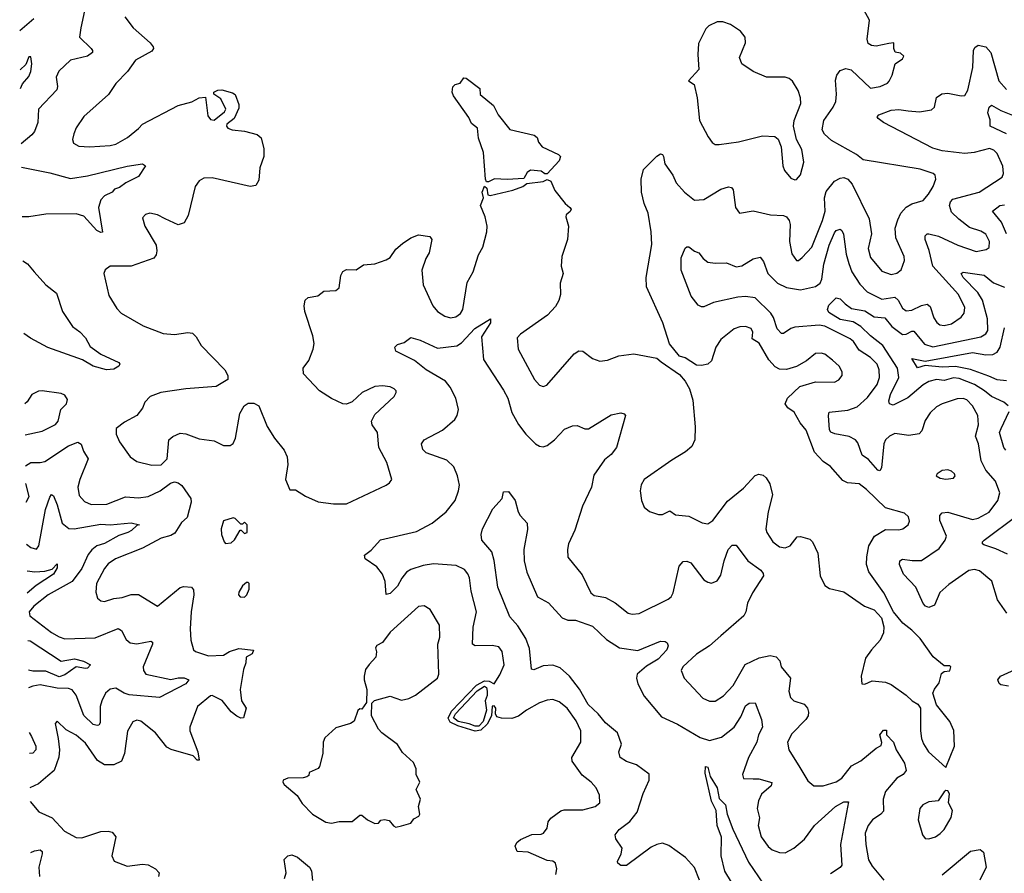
# Model space of a CAD drawing. Extents: x 2143765 to 2212931, y 878955 to 1017455.
# Tile 44 of 256: x 2144716 to 2149923, y 909992 to 914508. Entities that reach past the tile are written whole.
import ezdxf

# ---------------------------------------------------------------- set-up
doc = ezdxf.new("R2010")
doc.units = 0

msp = doc.modelspace()

# ---------------------------------------------------------------- linework, layer by layer
at = {"layer": '0CON20XD'}
for points in [[(2145058.2, 914555), (2145040.5, 914465), (2145033.1, 914415), (2145094.2, 914355), (2145102, 914345), (2145100.8, 914335), (2145075, 914315.6), (2144985.8, 914295), (2144923.8, 914236.2), (2144909.5, 914205), (2144915.5, 914155), (2144912.1, 914137.9), (2144815.7, 914035), (2144812.3, 913965), (2144795, 913916.9), (2144781.1, 913898.9), (2144724.4, 913851.7)], [(2148058.8, 913318.8), (2148055.3, 913385.3), (2148039.3, 913485), (2148018.5, 913535), (2148004.5, 913595), (2148002.1, 913665), (2148015, 913715.8), (2148085, 913785.6), (2148105, 913798.5), (2148115, 913795.6), (2148121.1, 913785), (2148128.1, 913745), (2148170.5, 913685), (2148187.8, 913645), (2148231.9, 913595), (2148285, 913554.3), (2148335, 913556.9), (2148425, 913612.2), (2148465, 913624.2), (2148480, 913620), (2148488.8, 913608.8), (2148502.5, 913515), (2148522.5, 913485), (2148595, 913496.9), (2148686.6, 913476.6), (2148755, 913473.1), (2148771.9, 913465), (2148785.7, 913445.7), (2148791.1, 913425), (2148787.9, 913335), (2148798.9, 913268.9), (2148825, 913234), (2148835, 913233.8), (2148855, 913250), (2148905.3, 913304.7), (2148961.2, 913445), (2148975.3, 913495), (2148973, 913565), (2148980.6, 913599.4), (2149026.2, 913653.8), (2149055, 913670.4), (2149075, 913672.7), (2149095.3, 913665.3), (2149118.5, 913638.5), (2149208.6, 913455), (2149220.8, 913375), (2149202.6, 913297.4), (2149215, 913249.2), (2149275, 913177.5), (2149325, 913160.5), (2149355, 913167.5), (2149378, 913185), (2149395.6, 913235), (2149393.1, 913255), (2149348.9, 913355), (2149346.7, 913405), (2149359.8, 913450.2), (2149376.7, 913485), (2149404.1, 913515.9), (2149435, 913533.8), (2149495, 913551.9), (2149523.1, 913585), (2149546.5, 913625), (2149560.6, 913665), (2149558, 913685), (2149546.7, 913695), (2149477.6, 913717.6), (2149177.2, 913767.2), (2149141.2, 913795), (2149009, 913869), (2148972.3, 913902.3), (2148960.4, 913925), (2148969.3, 913975), (2149018, 914045), (2149031.9, 914075), (2149036.2, 914115), (2149031.2, 914188.8), (2149038.5, 914215), (2149055, 914238.6), (2149085, 914250.6), (2149112.8, 914242.8), (2149215, 914145.6), (2149266.2, 914155), (2149305, 914172.2), (2149315, 914182.9), (2149330.5, 914215), (2149345.6, 914274.4), (2149385, 914301.2), (2149391.2, 914315), (2149375, 914331.2), (2149347, 914337), (2149340, 914355), (2149340, 914385), (2149312.5, 914382.5), (2149245, 914368.2), (2149221.1, 914371.1), (2149202.9, 914382.9), (2149198.1, 914405), (2149210, 914505), (2149180.5, 914560.5)], [(2144716.3, 914451.6), (2144791.8, 914515)], [(2145272.8, 914522.8), (2145317.1, 914465), (2145406.7, 914385), (2145422.2, 914365), (2145423.1, 914355), (2145415, 914341.9), (2145328.9, 914295), (2145286.9, 914235), (2145225, 914170), (2145186.7, 914113.3), (2145055, 913995.8), (2145015, 913936.2), (2145002, 913905), (2144996.2, 913875), (2145001.2, 913855), (2145029.7, 913839.7), (2145085, 913835.6), (2145195, 913841.8), (2145225, 913849.5), (2145286.9, 913885), (2145345, 913932.5), (2145365, 913956.2), (2145555, 914054.6), (2145626.8, 914073.2), (2145665, 914094.2), (2145699.2, 914099.2), (2145710.5, 914000.5), (2145725, 913980), (2145745, 913977.5), (2145799.3, 914020.7), (2145806.7, 914035), (2145779.5, 914089.5), (2145742.5, 914115), (2145743.3, 914125), (2145765, 914136.2), (2145785, 914136.7), (2145841.7, 914121.7), (2145855, 914112.5), (2145875, 914060), (2145875, 914040), (2145850, 913985), (2145812.5, 913955), (2145810, 913945), (2145817.5, 913935), (2145840, 913925), (2145905, 913918.8), (2145971.7, 913901.7), (2145994.1, 913884.1), (2146007.1, 913825), (2146006.9, 913785), (2145986, 913725), (2145980.3, 913659.7), (2145965, 913631.2), (2145935, 913626), (2145735, 913671.4), (2145690.3, 913669.7), (2145666, 913655), (2145644.3, 913625), (2145607.2, 913472.8), (2145586.6, 913433.4), (2145555, 913422.5), (2145485.5, 913455.5), (2145445, 913475.6), (2145405, 913484.2), (2145381.7, 913478.3), (2145365, 913460), (2145378, 913415), (2145437.5, 913315), (2145442, 913285), (2145438, 913265), (2145425, 913246.2), (2145306.3, 913203.7), (2145195.6, 913204.4), (2145168.8, 913185), (2145161.4, 913165), (2145188.3, 913048.3), (2145230.3, 912980.3), (2145253.8, 912955), (2145369.3, 912889.3), (2145475, 912847.1), (2145535, 912843.1), (2145605, 912852.5), (2145629.7, 912849.7), (2145650.3, 912830.3), (2145676.2, 912785), (2145801.2, 912655), (2145816.2, 912625), (2145816.7, 912605), (2145755, 912567.5), (2145594.5, 912555.5), (2145462.5, 912535), (2145406.7, 912515), (2145378.8, 912485), (2145365, 912452.5), (2145336.2, 912415), (2145271.2, 912378.8), (2145226.7, 912345), (2145226, 912315), (2145244.3, 912275), (2145301.4, 912195), (2145335, 912170.6), (2145415, 912151.9), (2145465, 912153.3), (2145497.1, 912185), (2145505.3, 912284.7), (2145526.4, 912303.6), (2145565, 912320), (2145595, 912316.4), (2145665, 912290), (2145745, 912279.4), (2145795, 912255.8), (2145830, 912255), (2145845, 912266.2), (2145857.8, 912295), (2145881.4, 912425), (2145904.3, 912465), (2145925, 912478.9), (2145955, 912478.9), (2145980.8, 912465), (2146025, 912356), (2146063.1, 912295), (2146115, 912230), (2146130.8, 912195), (2146134.2, 912155), (2146122, 912075), (2146145, 912020), (2146175, 912020), (2146227.3, 911987.3), (2146295, 911956.7), (2146375, 911946), (2146445, 911946), (2146655, 912045.8), (2146672.7, 912057.3), (2146683.8, 912075), (2146658.6, 912165), (2146616, 912245), (2146608, 912325), (2146580, 912365), (2146577.5, 912385), (2146595, 912420), (2146696.7, 912515), (2146707.5, 912535), (2146706.7, 912545), (2146696.7, 912555), (2146675, 912565.7), (2146635, 912571.4), (2146595, 912567.5), (2146527.5, 912535), (2146474.1, 912485.9), (2146445, 912473.3), (2146425, 912476.2), (2146365, 912504), (2146301.2, 912545), (2146217.1, 912635), (2146216, 912665), (2146245.8, 912705), (2146269.2, 912765), (2146274.3, 912795), (2146266.9, 912835), (2146224.4, 912965), (2146220.6, 912995), (2146225.8, 913024.2), (2146241.9, 913038.1), (2146292.4, 913047.6), (2146325, 913072), (2146387.5, 913075), (2146405, 913090), (2146413.8, 913155), (2146425, 913176.7), (2146445, 913186.2), (2146495, 913184.3), (2146535, 913210.6), (2146595, 913216.7), (2146655, 913238.1), (2146675, 913250.8), (2146705, 913294.3), (2146741.4, 913325), (2146785, 913354.4), (2146825, 913370.8), (2146885, 913361.2), (2146896.7, 913345), (2146882.5, 913275), (2146863.8, 913245), (2146843.1, 913183.1), (2146850, 913105), (2146901.2, 912995), (2146926.7, 912965), (2146965, 912940), (2146995, 912931.3), (2147023.3, 912936.7), (2147047, 912953), (2147059.5, 912975), (2147082, 913118), (2147114.3, 913175), (2147142.9, 913265), (2147165.8, 913305), (2147187.3, 913385), (2147188.2, 913415), (2147178.5, 913465), (2147153.8, 913525), (2147170, 913565), (2147161.4, 913595), (2147175, 913627.5), (2147186.4, 913616.4), (2147191.7, 913581.7), (2147205, 913578), (2147325, 913605.6), (2147376.7, 913625), (2147399.2, 913640.8), (2147485, 913652), (2147505, 913663.3), (2147525, 913653.3), (2147546.7, 913605), (2147601.2, 913535), (2147626.2, 913515), (2147633.3, 913505), (2147627.1, 913492.9), (2147606.2, 913475), (2147604, 913465), (2147618, 913415), (2147614, 913345), (2147583.3, 913255), (2147580.5, 913205), (2147589.6, 913165), (2147574.5, 913115), (2147575.5, 913055), (2147567, 913023), (2147549.8, 912990.2), (2147508, 912945), (2147364, 912845), (2147347.5, 912825), (2147352.9, 912765), (2147438, 912605), (2147465, 912574.2), (2147485, 912568), (2147503.3, 912575), (2147648.8, 912741.2), (2147674.1, 912755.9), (2147695, 912753.8), (2147745, 912716.2), (2147785, 912701.2), (2147825, 912706.2), (2147885, 912730), (2147965, 912740), (2148085, 912716.7), (2148108.3, 912698.3), (2148205, 912631.2), (2148235.6, 912595.6), (2148259.2, 912555), (2148276.7, 912495), (2148289.2, 912355), (2148286, 912285), (2148270.3, 912249.7), (2148237.9, 912222.1), (2148165, 912178), (2148018.8, 912075), (2148003, 912047), (2147998, 912015), (2148004.2, 911965), (2148018.3, 911928.3), (2148046.4, 911906.4), (2148095, 911890), (2148115, 911890), (2148155, 911910), (2148185, 911889.2), (2148255, 911881.1), (2148325, 911847.1), (2148355, 911841.4), (2148381.1, 911858.9), (2148459.7, 911960.3), (2148545, 912029.6), (2148605, 912097.5), (2148625, 912104.4), (2148648.7, 912098.7), (2148664.3, 912085), (2148683.1, 912053.1), (2148696.9, 911995), (2148674.7, 911905), (2148662.7, 911815), (2148667.1, 911795), (2148700, 911745), (2148735, 911719.5), (2148765, 911713.6), (2148790.8, 911725), (2148827.7, 911772.3), (2148845, 911774), (2148895, 911759.2), (2148908.6, 911745), (2148937.5, 911685), (2148948.8, 911565), (2148974, 911514), (2148998.3, 911498.3), (2149075, 911481.2), (2149183.3, 911405), (2149235.6, 911385.6), (2149274.2, 911344.2), (2149285.8, 911295.8), (2149284.2, 911265), (2149267.5, 911225), (2149220.8, 911175), (2149189.7, 911130.3), (2149166.7, 911035), (2149170, 910995), (2149185, 910992.5), (2149225, 911010), (2149295, 911003.3), (2149325, 910990.6), (2149404.7, 910934.7), (2149436.2, 910905), (2149466.9, 910886.9), (2149480, 910865), (2149480.6, 910745), (2149485.6, 910705), (2149496.8, 910676.8), (2149522, 910635), (2149615, 910552.5), (2149659.2, 910665), (2149657.1, 910747.1), (2149635.6, 910795.6), (2149565, 910883.3), (2149545.8, 910945), (2149553.4, 910966.6), (2149579.5, 911000.5), (2149591.7, 911048.3), (2149605, 911060), (2149635, 911062.5), (2149640, 911085), (2149635, 911090), (2149605, 911090), (2149547.9, 911137.9), (2149478.9, 911235), (2149435, 911278.9), (2149386, 911316), (2149336.7, 911375), (2149285.8, 911475), (2149206.2, 911586.2), (2149195.4, 911625), (2149197.2, 911667.2), (2149206.4, 911725), (2149237.1, 911775), (2149295, 911811.1), (2149365, 911810), (2149386.7, 911815), (2149414.2, 911835.8), (2149422, 911855), (2149417.4, 911877.4), (2149395, 911897.5), (2149295, 911925.6), (2149195, 912023.3), (2149155, 912053.3), (2149095, 912057.9), (2149069.9, 912069.9), (2149004, 912145), (2148965, 912171.4), (2148919.4, 912219.4), (2148875.8, 912335.8), (2148844.4, 912375), (2148811.3, 912431.3), (2148778, 912455), (2148764.3, 912475), (2148777.1, 912505), (2148842.6, 912567.4), (2148925, 912591.8), (2149025, 912590), (2149047.6, 912602.4), (2149066.2, 912625), (2149065.8, 912645), (2149050, 912675), (2149015, 912707.5), (2148975, 912738.1), (2148955, 912744.2), (2148925, 912742.5), (2148877.2, 912702.8), (2148825, 912672.9), (2148772, 912658), (2148735, 912660), (2148712.2, 912672.2), (2148678.9, 912708.9), (2148627.6, 912797.6), (2148590, 912820), (2148594.3, 912855), (2148585, 912874), (2148554.5, 912885.5), (2148525, 912883.1), (2148495, 912872.2), (2148425, 912816.7), (2148397.1, 912775), (2148375, 912702.5), (2148355, 912686), (2148321.7, 912678.3), (2148295, 912681.2), (2148235, 912720), (2148205, 912727.5), (2148152.9, 912792.9), (2148118.1, 912905), (2148030.6, 913095), (2148030, 913145), (2148058.8, 913318.8)], [(2148815, 913660.8), (2148825, 913662.5), (2148845, 913686.7), (2148862.9, 913755), (2148852.2, 913822.2), (2148824.3, 913875), (2148808.5, 913945), (2148811.5, 913975), (2148846.5, 914065), (2148845.5, 914095.5), (2148833.6, 914133.6), (2148803, 914183), (2148785, 914198), (2148765, 914204), (2148665, 914204.3), (2148594.5, 914234.5), (2148534.5, 914274.5), (2148522.3, 914307.7), (2148554, 914385), (2148552.5, 914415), (2148528.3, 914448.3), (2148475, 914482), (2148435, 914496.2), (2148405, 914496.7), (2148360, 914475), (2148345, 914460), (2148307, 914383), (2148303.3, 914325), (2148308.8, 914245), (2148252.5, 914185), (2148283.3, 914165), (2148298.8, 914095), (2148311.2, 913975), (2148358.1, 913888.1), (2148377.7, 913857.7), (2148395, 913848.8), (2148415, 913848.8), (2148517.6, 913862.4), (2148645, 913894.5), (2148710.6, 913890.6), (2148726.7, 913876.7), (2148744, 913835), (2148751.9, 913735), (2148760.7, 913710.7), (2148795, 913670), (2148815, 913660.8)], [(2149937.6, 911367.6), (2149888, 911438), (2149857.6, 911537.6), (2149792.2, 911592.2), (2149765, 911599.6), (2149735, 911594.5), (2149629.4, 911520.6), (2149582.6, 911477.4), (2149555, 911410.8), (2149525, 911397.5), (2149506.2, 911405), (2149495, 911420), (2149455.4, 911505), (2149390.4, 911575), (2149369.1, 911625), (2149370.6, 911645), (2149385, 911654.4), (2149436.4, 911646.4), (2149485, 911647.5), (2149578.9, 911711.1), (2149610.5, 911755), (2149617.1, 911775), (2149581.7, 911858.3), (2149582.9, 911885), (2149595, 911899.2), (2149625, 911902.7), (2149755, 911864.7), (2149785, 911871.3), (2149842.5, 911902.5), (2149890, 911965), (2149900.6, 912005), (2149876.1, 912066.1), (2149826.6, 912125), (2149801.6, 912175), (2149787.2, 912265), (2149770.7, 912305), (2149786.7, 912365), (2149782.7, 912415), (2149754.8, 912464.8), (2149725, 912497.5), (2149705, 912503.9), (2149675, 912502.5), (2149595, 912476.5), (2149565, 912460.6), (2149532.1, 912427.9), (2149505, 912387.5), (2149487.8, 912332.2), (2149473.7, 912316.3), (2149418.8, 912308.8), (2149345, 912319.6), (2149315.7, 912305), (2149295.6, 912285), (2149286.9, 912265), (2149273.6, 912136.4), (2149265, 912121.9), (2149255, 912125.6), (2149205, 912181.3), (2149172.2, 912205), (2149148.7, 912268.7), (2149135.7, 912285.7), (2149102.2, 912302.2), (2149026.6, 912316.6), (2149005.3, 912325.3), (2148998.7, 912338.7), (2148992.9, 912415), (2148998, 912432), (2149096.8, 912443.2), (2149145, 912459.7), (2149200.6, 912509.4), (2149251.4, 912578.6), (2149263.6, 912615), (2149262.4, 912655), (2149250.7, 912685), (2149215, 912721.5), (2149155, 912760), (2149125.4, 912805), (2149109, 912819), (2148975, 912887), (2148945, 912891.3), (2148815, 912881.1), (2148795, 912874.7), (2148755, 912847.8), (2148745, 912848.5), (2148722.3, 912872.3), (2148702.8, 912932.8), (2148688.2, 912955), (2148605, 913036.2), (2148555, 913044.1), (2148515, 913040.9), (2148385, 913012.5), (2148335, 912989.4), (2148321.2, 912988.8), (2148305, 912997.5), (2148267.1, 913045), (2148215, 913182.5), (2148215, 913247.5), (2148235, 913300), (2148245, 913306.7), (2148255, 913306.7), (2148285, 913283.3), (2148307.5, 913275), (2148330, 913245), (2148355, 913225.6), (2148395, 913219.5), (2148455, 913222.7), (2148505, 913201.2), (2148535, 913205.5), (2148595, 913243.2), (2148631.7, 913251.7), (2148649.5, 913229.5), (2148672.7, 913165), (2148723.1, 913115), (2148771.8, 913091.8), (2148845, 913079.5), (2148925, 913097.5), (2148949.1, 913115), (2148958.8, 913135), (2148968.7, 913215), (2148997, 913315), (2149025, 913381.1), (2149035, 913393.5), (2149055, 913399.2), (2149065, 913393.8), (2149073.8, 913373.8), (2149087.2, 913267.2), (2149101.5, 913218.5), (2149117.5, 913175), (2149158.7, 913108.7), (2149198.9, 913068.9), (2149275, 913030), (2149345, 913039.7), (2149362.8, 913025), (2149385, 912981.9), (2149405, 912968.2), (2149435, 912970.7), (2149485, 912996.7), (2149515, 913002.7), (2149530.8, 912990.8), (2149550.8, 912930.8), (2149566.3, 912906.3), (2149583.1, 912893.1), (2149605, 912890.4), (2149645, 912899.6), (2149694.5, 912935), (2149711.2, 912955), (2149714.5, 912985), (2149680.4, 913055), (2149545.3, 913205), (2149526.3, 913286.3), (2149505.4, 913345), (2149505.6, 913365), (2149514.6, 913375.4), (2149524.5, 913375.5), (2149575, 913363.3), (2149678, 913315), (2149775, 913282.5), (2149827.9, 913292.1), (2149842.5, 913302.5), (2149844.4, 913335), (2149825, 913372.9), (2149799.2, 913389.2), (2149739.6, 913409.6), (2149682.2, 913452.2), (2149645, 913490.5), (2149634, 913525), (2149639.1, 913545), (2149651.9, 913558.1), (2149790, 913595), (2149912, 913675), (2149920, 913695), (2149915, 913732.5), (2149885, 913800.8), (2149868.1, 913818.1), (2149845, 913826.2), (2149764.2, 913805.8), (2149715, 913800.5), (2149595, 913814.4), (2149545, 913829), (2149284.6, 913964.6), (2149256.2, 913985), (2149251.2, 913995), (2149260, 914005), (2149325, 914029.4), (2149365, 914032.9), (2149415, 914026.5), (2149475, 914020.6), (2149538.1, 914031.9), (2149553.7, 914046.3), (2149565, 914096.2), (2149593.3, 914116.7), (2149625, 914119.3), (2149695, 914105.7), (2149715, 914108), (2149730.6, 914135), (2149757.1, 914255), (2149760.9, 914345), (2149768, 914362), (2149785, 914372.9), (2149825, 914364), (2149852.7, 914335), (2149894.9, 914184.9), (2149935, 914138.8)], [(2144720.5, 914145), (2144731.1, 914168.9), (2144765, 914207.5), (2144775, 914233.8), (2144780, 914275), (2144775, 914312), (2144765, 914311.2), (2144748.8, 914271.2), (2144719.1, 914242.6)], [(2147195, 913650), (2147185, 913650), (2147180, 913665), (2147169.2, 913805), (2147142.1, 913882.1), (2147137.5, 913935), (2147105, 913958.8), (2147091.2, 913991.2), (2147010, 914105), (2147003.3, 914125), (2147007, 914153), (2147020, 914165), (2147045, 914173.3), (2147065, 914200), (2147078.3, 914198.3), (2147150, 914145), (2147151.7, 914111.7), (2147221.2, 914055), (2147246.7, 914005), (2147307.7, 913927.7), (2147437.7, 913897.7), (2147453.3, 913885), (2147460.5, 913860.5), (2147478.8, 913835), (2147565.5, 913795.5), (2147575.8, 913785), (2147569.3, 913760.7), (2147505, 913692.5), (2147493.3, 913693.3), (2147475, 913707.5), (2147418.3, 913711.7), (2147400.7, 913699.3), (2147381.7, 913668.3), (2147295, 913662.5), (2147227, 913667), (2147195, 913650)], [(2149934.6, 913904.6), (2149848.1, 913945), (2149848.1, 913978.1), (2149835.5, 914015), (2149843.6, 914045), (2149855, 914056.9), (2149905, 914027.2), (2149975, 913999.5)], [(2144726.1, 913728.9), (2144875, 913698.3), (2144985, 913668), (2145075, 913682), (2145285, 913733.8), (2145365, 913745.6), (2145381.2, 913735), (2145345, 913678.6), (2145277.1, 913645), (2145245, 913620), (2145218.3, 913611.7), (2145205.8, 913595), (2145165, 913576.1), (2145146.1, 913555), (2145133.4, 913515), (2145155, 913384.2), (2145145, 913381.8), (2145125, 913392.5), (2145055, 913468.5), (2145015, 913480.6), (2144855, 913479.1), (2144764.4, 913464.4), (2144729.7, 913465.6)], [(2149935.1, 913375.1), (2149907.8, 913437.8), (2149860.8, 913495), (2149900, 913525), (2149925, 913528.9)], [(2144732.8, 913232.1), (2144756.8, 913216.8), (2144792.9, 913175), (2144855, 913105.6), (2144911.4, 913061.4), (2144942.2, 912965), (2144995, 912884.5), (2145035, 912856.9), (2145064.2, 912825), (2145089.7, 912779.7), (2145145, 912739.4), (2145240, 912695), (2145246.7, 912685), (2145240, 912675), (2145215, 912660), (2145175, 912655.6), (2145105, 912675.6), (2145047.8, 912707.8), (2144865, 912774.6), (2144773.3, 912823.3), (2144738, 912848.4)], [(2149944.5, 912465), (2149921.4, 912485), (2149855.2, 912515.2), (2149819.1, 912545), (2149765, 912577.5), (2149685, 912610), (2149655, 912612.8), (2149605, 912599.2), (2149565, 912604.2), (2149525, 912594.7), (2149495, 912576.9), (2149412.9, 912507.1), (2149335, 912468.9), (2149315.8, 912475), (2149312.5, 912492.5), (2149321.4, 912525), (2149364.8, 912615), (2149358.6, 912665), (2149280.3, 912785), (2149215, 912835.8), (2149165, 912885.7), (2149125, 912909.2), (2149055, 912922.2), (2148995, 912959.2), (2148988.6, 912975), (2148995, 912998.1), (2149035, 913036.9), (2149055, 913032.2), (2149081.8, 913005), (2149115, 912979.4), (2149185, 912967.4), (2149235, 912936.2), (2149290.9, 912930.9), (2149328.2, 912885), (2149385, 912842.1), (2149405, 912843.8), (2149435, 912860.9), (2149445, 912860.7), (2149502, 912792), (2149545, 912777.1), (2149799.8, 912830.2), (2149825, 912845.4), (2149836.6, 912863.4), (2149834, 912925), (2149807.3, 913025), (2149782.6, 913065), (2149706.5, 913145), (2149696, 913165), (2149705, 913172.5), (2149816.3, 913156.3), (2149866.6, 913116.6), (2149925, 913092.8)], [(2147551.1, 909985), (2147557.8, 910015), (2147550, 910045), (2147536.2, 910056.2), (2147505, 910059.5), (2147405, 910104.4), (2147347.3, 910107.3), (2147337.1, 910135), (2147345.8, 910155), (2147365, 910170), (2147425, 910196.9), (2147475, 910199.4), (2147486.2, 910205), (2147505, 910230), (2147512, 910265), (2147525, 910283.3), (2147577.3, 910322.7), (2147595, 910327.5), (2147695, 910327.8), (2147760, 910345), (2147784, 910365), (2147782.9, 910405), (2147764.2, 910445), (2147739.2, 910475), (2147691.7, 910511.7), (2147637.5, 910585), (2147635.8, 910605), (2147683.3, 910685), (2147683.1, 910745), (2147658.5, 910798.5), (2147612.2, 910865), (2147569.3, 910899.3), (2147535, 910910.9), (2147505, 910908.2), (2147465.3, 910894.7), (2147395.7, 910855), (2147355, 910822.7), (2147318.5, 910811.5), (2147265, 910813.2), (2147240, 910820), (2147232.1, 910835), (2147234.7, 910865), (2147225, 910878.8), (2147215, 910875.4), (2147212.1, 910825), (2147188.6, 910781.4), (2147155, 910749.1), (2147125, 910744.1), (2147032.9, 910772.9), (2146992.1, 910792.1), (2146982.3, 910812.3), (2147000.6, 910849.4), (2147132.6, 910987.4), (2147175, 911009.8), (2147198.3, 911008.3), (2147225, 910994.3), (2147255, 911041.4), (2147279.2, 911095), (2147268.5, 911165), (2147250.4, 911190.4), (2147215, 911197.7), (2147125, 911194.6), (2147111.1, 911205), (2147114.1, 911295), (2147132.1, 911375), (2147103.1, 911485), (2147094.6, 911555), (2147086.5, 911576.5), (2147068.8, 911598.8), (2147025, 911621.1), (2146905, 911628.8), (2146849.5, 911620.5), (2146785, 911599.3), (2146762.5, 911585), (2146737.4, 911552.6), (2146715, 911511.1), (2146675, 911472.9), (2146655, 911466.7), (2146648.5, 911535), (2146634.5, 911575), (2146605, 911613.3), (2146543.8, 911655), (2146540, 911675), (2146575, 911702), (2146625, 911755.6), (2146815, 911800.4), (2146897.1, 911845), (2146971.9, 911905), (2147018.9, 911965), (2147037.5, 912015), (2147041.5, 912045), (2147032.2, 912095), (2147011.7, 912141.7), (2146975, 912177.5), (2146866.2, 912216.2), (2146848.6, 912235), (2146842, 912265), (2146854.5, 912285.5), (2146953.1, 912336.9), (2147017.6, 912392.4), (2147030.5, 912415), (2147036.4, 912445), (2147022.5, 912505), (2146993.7, 912563.7), (2146968.6, 912595), (2146865.7, 912655), (2146805, 912704.3), (2146706.2, 912755), (2146700, 912775), (2146715, 912790), (2146749.1, 912800.9), (2146785, 912826), (2146835, 912812), (2146925, 912770), (2147027.5, 912782.5), (2147052.2, 912797.8), (2147122.9, 912875), (2147206.4, 912926.4), (2147206.2, 912905), (2147159.2, 912830.8), (2147169.9, 912709.9), (2147275, 912548.1), (2147297.4, 912505), (2147319.2, 912429.2), (2147355, 912365.7), (2147392.2, 912315), (2147443.4, 912263.4), (2147465, 912251.1), (2147485, 912248.1), (2147505, 912255.7), (2147544.6, 912285.4), (2147598.3, 912341.7), (2147640, 912360), (2147665, 912360.6), (2147705, 912344.2), (2147725, 912344.4), (2147845, 912417.5), (2147895, 912428.8), (2147913.8, 912423.8), (2147920, 912415), (2147872.2, 912245), (2147845, 912207.8), (2147809.7, 912180.3), (2147752, 912098), (2147740, 912035), (2147693.5, 911935), (2147652.8, 911807.2), (2147618.6, 911735), (2147612.9, 911705), (2147615.8, 911665), (2147690.7, 911570.7), (2147736.7, 911475), (2147755, 911462.1), (2147786.9, 911456.9), (2147815, 911450.9), (2147865, 911423.3), (2147935, 911367.5), (2147955, 911362.2), (2147993.2, 911366.8), (2148145, 911441.5), (2148161.1, 911455), (2148171.8, 911475), (2148203.3, 911616.7), (2148225, 911642), (2148245, 911643.1), (2148265, 911634.3), (2148334.4, 911545), (2148355, 911531.9), (2148375, 911527.8), (2148405, 911539.4), (2148425, 911568.8), (2148441.1, 911645), (2148463.3, 911705), (2148485, 911727.5), (2148505, 911728.8), (2148566.5, 911645), (2148635.6, 911595), (2148648, 911578), (2148649.4, 911565), (2148591.8, 911475), (2148565, 911420.8), (2148556.7, 911375), (2148545.7, 911355), (2148425, 911248.5), (2148364.2, 911195.8), (2148295, 911151.5), (2148223.1, 911085), (2148214.2, 911065), (2148230.8, 911025), (2148328.3, 910918.3), (2148365, 910902.9), (2148395, 910903.1), (2148438.8, 910931.2), (2148489.5, 910985), (2148553.3, 911096.7), (2148627.2, 911132.8), (2148685, 911144.5), (2148717, 911137), (2148735.5, 911115.5), (2148743.7, 911085), (2148793.1, 911025), (2148783.1, 910955), (2148792.4, 910922.4), (2148810, 910905), (2148865, 910887.5), (2148881.9, 910865), (2148887.8, 910845), (2148885.6, 910825), (2148874.5, 910805), (2148800.1, 910729.9), (2148777.5, 910685), (2148783.1, 910645), (2148842.4, 910552.4), (2148885, 910482), (2148915.4, 910455.4), (2148965, 910454.6), (2149035, 910475.3), (2149065, 910495.4), (2149115, 910560.4), (2149165, 910586.2), (2149245, 910654.3), (2149271.7, 910668.3), (2149276.4, 910683.6), (2149266, 910725), (2149285, 910748.8), (2149300, 910750), (2149301.2, 910725), (2149337.5, 910685), (2149351.9, 910645), (2149395.4, 910575), (2149403.6, 910535), (2149388.1, 910515), (2149354.8, 910495.2), (2149295.4, 910425), (2149283.3, 910385), (2149285, 910321.2), (2149271.1, 910305), (2149225.6, 910275), (2149202.7, 910245), (2149187.9, 910205), (2149190.4, 910145), (2149205, 910064), (2149225, 910030), (2149285.8, 909955)], [(2149935, 912598.1), (2149885, 912603.5), (2149841.7, 912621.7), (2149745, 912657.6), (2149665, 912672.9), (2149595, 912670.2), (2149505, 912679.2), (2149465, 912665.7), (2149434, 912715), (2149505, 912700.8), (2149755, 912747.5), (2149825, 912735.2), (2149862.5, 912737.5), (2149885, 912750), (2149902, 912775), (2149925, 912878)], [(2144745.3, 912311), (2144835, 912331.9), (2144905, 912366), (2144919.2, 912385), (2144934, 912445), (2144963.9, 912476.1), (2144968.3, 912498.3), (2144955, 912522.5), (2144935, 912531.2), (2144835, 912543.8), (2144815, 912543.3), (2144781.2, 912525), (2144755, 912486.7), (2144743.1, 912475.4)], [(2149930.8, 912230.8), (2149920.4, 912245), (2149898.7, 912325), (2149906.1, 912345), (2149949.6, 912435)], [(2144747.5, 912147.7), (2144775, 912166.1), (2144824.7, 912165.3), (2144848.5, 912171.5), (2144975, 912253.1), (2145023.1, 912273.1), (2145041.8, 912261.8), (2145053.8, 912225), (2145079.1, 912185), (2145033.9, 912075), (2145024.6, 912034.6), (2145031.5, 911991.5), (2145058.6, 911958.6), (2145095, 911942.7), (2145176.7, 911945), (2145275, 911984), (2145345, 911978.4), (2145395, 911986.4), (2145460, 912015), (2145514.2, 912055.8), (2145535, 912062.9), (2145555, 912058.1), (2145573, 912043), (2145621.3, 911975), (2145623.5, 911955), (2145601.8, 911875), (2145572.4, 911847.6), (2145537.6, 911792.4), (2145515, 911779.6), (2145465, 911765.4), (2145365, 911712.5), (2145222.5, 911655), (2145185, 911628.9), (2145165, 911604.3), (2145122.9, 911525), (2145119.7, 911479.7), (2145127.3, 911447.3), (2145145, 911433.8), (2145165, 911430.8), (2145213.8, 911446.2), (2145258.5, 911451.5), (2145305, 911466.4), (2145345, 911467.8), (2145445, 911406), (2145565, 911504.4), (2145585, 911510), (2145625.4, 911505.4), (2145635, 911492.5), (2145637.8, 911465), (2145623.8, 911375), (2145618.6, 911285), (2145621.2, 911225), (2145635, 911174), (2145646.7, 911165), (2145715, 911142.5), (2145795, 911146.2), (2145826.7, 911165), (2145875, 911181.4), (2145952.5, 911172.5), (2145945, 911154), (2145913.3, 911135), (2145912.5, 911105), (2145899.7, 911070.3), (2145882, 910965), (2145890, 910905), (2145914.2, 910865), (2145900, 910815), (2145885, 910812.5), (2145865, 910822.5), (2145835, 910846.7), (2145786.9, 910906.9), (2145735, 910932.9), (2145725, 910931.4), (2145656.3, 910873.7), (2145616.9, 910765), (2145615.6, 910745), (2145658, 910635), (2145665, 910590), (2145655, 910590), (2145632.9, 910612.9), (2145517.1, 910647.1), (2145495, 910659.1), (2145435, 910734.3), (2145356.6, 910796.6), (2145335, 910802), (2145315, 910793.8), (2145286.2, 910743.8), (2145270, 910625), (2145255.4, 910584.6), (2145215, 910565.6), (2145165, 910566.5), (2145128.2, 910588.2), (2145065, 910680.9), (2145015, 910722.2), (2144961.5, 910751.5), (2144915, 910796.2), (2144904, 910785), (2144920.6, 910705), (2144926.8, 910645), (2144924.1, 910605.9), (2144897.8, 910535), (2144865, 910508.4), (2144815, 910465.5), (2144770.6, 910443.4)], [(2149613.6, 912076.4), (2149655, 912083.3), (2149663.3, 912095), (2149660, 912105), (2149645, 912118.8), (2149625, 912126), (2149595, 912123.8), (2149567.5, 912105), (2149562.5, 912095), (2149585, 912082), (2149613.6, 912076.4)], [(2144750.1, 911955.9), (2144767.1, 911985), (2144748.8, 912054)], [(2144753.1, 911732.7), (2144775, 911715.6), (2144805, 911707.5), (2144817.9, 911725), (2144852.8, 911917.2), (2144875, 911982.5), (2144885, 911996.2), (2144895, 911988.8), (2144915, 911942), (2144940.3, 911845), (2144976.9, 911816.9), (2145005, 911814.3), (2145145, 911839.2), (2145195, 911836.1), (2145305, 911846.2), (2145350, 911835), (2145335, 911832.5), (2145307.5, 911805), (2145288, 911795), (2145241.2, 911778.8), (2145165, 911736.2), (2145125, 911723.8), (2145097.1, 911702.9), (2145079.1, 911679.1), (2145045.2, 911605), (2144993.5, 911536.5), (2144867.5, 911465), (2144791.1, 911405), (2144766.9, 911375), (2144769.2, 911355), (2144885.2, 911265.2), (2144925, 911242.4), (2144955, 911232.9), (2145115, 911237.5), (2145236.5, 911286.5), (2145255, 911275.8), (2145278.7, 911228.7), (2145300.5, 911210.5), (2145335, 911206.7), (2145409.8, 911219.8), (2145418, 911215), (2145418.1, 911205), (2145368.5, 911085), (2145371.5, 911065), (2145383.3, 911045), (2145515, 911017.3), (2145555, 911025.9), (2145585.3, 911025.3), (2145611.2, 911015), (2145595, 910994.5), (2145455, 910921.4), (2145296.1, 910936.1), (2145268.6, 910945), (2145225, 910972.2), (2145195, 910966.9), (2145170.4, 910945), (2145150.4, 910905), (2145142.3, 910875), (2145142.1, 910787.9), (2145135, 910775.8), (2145126.4, 910773.6), (2145105, 910778.8), (2145055, 910827.3), (2145015.2, 910935.2), (2144993.2, 910963.3), (2144975, 910970.3), (2144915, 910971.3), (2144825, 910988.3), (2144785, 910982.7), (2144763.4, 910972.9)], [(2148310.9, 909955), (2148285, 910022), (2148236.9, 910075), (2148148.9, 910138.9), (2148115, 910151.1), (2148086.7, 910145), (2148055, 910130), (2147925, 910033.8), (2147895, 910034), (2147880, 910045), (2147878, 910055), (2147897.5, 910095), (2147902, 910125), (2147868.8, 910175), (2147866, 910195), (2147886.4, 910223.6), (2147943.3, 910266.7), (2147981.5, 910315), (2148012.7, 910415), (2148044.4, 910485), (2148045.7, 910515.7), (2147978, 910565), (2147925, 910582.7), (2147892.2, 910605), (2147884.5, 910635), (2147898.8, 910675), (2147877.9, 910735), (2147815, 910788.8), (2147775, 910836.1), (2147722, 910885), (2147676, 910966), (2147624.7, 911035), (2147575, 911079.5), (2147535, 911093.6), (2147485, 911090), (2147435, 911068.6), (2147422.7, 911072.7), (2147411.6, 911181.6), (2147393.8, 911235), (2147351, 911301), (2147308.2, 911348.2), (2147244.5, 911505), (2147225, 911647.5), (2147213.6, 911693.6), (2147161.2, 911755), (2147156.7, 911785), (2147163.8, 911815), (2147219.3, 911920.7), (2147267.5, 911975), (2147275, 912010), (2147301.7, 912011.7), (2147337.5, 911965), (2147352.5, 911905), (2147363.3, 911885), (2147400, 911845), (2147401.7, 911811.7), (2147383.1, 911705), (2147384.5, 911645), (2147398.2, 911585), (2147455, 911454.5), (2147512.6, 911422.6), (2147585, 911343.6), (2147615, 911330.8), (2147655, 911330.9), (2147745, 911300), (2147819.6, 911229.6), (2147888.8, 911185), (2147985, 911170.4), (2148105, 911220), (2148129.2, 911219.2), (2148140.7, 911210.7), (2148146.2, 911195), (2148138, 911175), (2148092.5, 911125), (2148031.5, 911088.5), (2147981.8, 911045), (2147978.7, 911025), (2147984.6, 910995), (2148018.7, 910928.7), (2148110.1, 910820.1), (2148195, 910780.7), (2148315, 910710), (2148365, 910695.3), (2148427.5, 910712.5), (2148494.8, 910765.2), (2148530.5, 910819.5), (2148555, 910878.6), (2148575, 910891.4), (2148605, 910893.8), (2148639.6, 910805), (2148644.4, 910765), (2148623.9, 910725), (2148614.1, 910685), (2148571.2, 910605), (2148539.2, 910515), (2148545, 910494.2), (2148595, 910492.2), (2148625, 910491.2), (2148693.2, 910473.2), (2148690.5, 910455), (2148640.1, 910409.9), (2148623.3, 910375), (2148616.1, 910335), (2148628.1, 910285), (2148621.2, 910245), (2148637.9, 910185), (2148674.1, 910134.1), (2148695.4, 910115.4), (2148735, 910101.5), (2148765, 910100.9), (2148810.6, 910125), (2148866.9, 910173.1), (2148919.4, 910245), (2149030.8, 910345), (2149075, 910369.4), (2149100, 910370), (2149056.4, 910145), (2149063.8, 910035), (2149055, 910022.1), (2149005, 909990)], [(2149941.2, 911681.2), (2149879.1, 911709.2), (2149815, 911729.2), (2149808, 911735), (2149808.6, 911745), (2149817.1, 911755), (2149990.9, 911885)], [(2145805, 911737.5), (2145835, 911740), (2145853, 911757), (2145881.7, 911808.3), (2145888.3, 911808.3), (2145905, 911790), (2145920, 911795), (2145920, 911835), (2145905, 911850), (2145895, 911840), (2145885, 911840), (2145855, 911870), (2145845, 911872.5), (2145795, 911857.5), (2145782, 911815), (2145784.1, 911784.1), (2145797.5, 911745), (2145805, 911737.5)], [(2144755, 911593.1), (2144796.9, 911586.9), (2144849.9, 911590.1), (2144888.3, 911601.7), (2144915, 911630), (2144915, 911607.5), (2144895.6, 911575), (2144804.1, 911515), (2144756.6, 911474.4)], [(2145905, 911453.3), (2145916.7, 911465), (2145930, 911495), (2145930, 911525), (2145925, 911530), (2145915, 911530), (2145895, 911512.5), (2145875, 911480), (2145873.8, 911465), (2145882.5, 911455), (2145905, 911453.3)], [(2146705, 910236.7), (2146735, 910242.5), (2146785, 910257.5), (2146800.7, 910279.3), (2146826.4, 910293.6), (2146833.3, 910305), (2146826.2, 910345), (2146836.7, 910385), (2146813.3, 910435), (2146833.3, 910475), (2146813.3, 910515), (2146812.5, 910545), (2146798.3, 910578.3), (2146740.7, 910630.7), (2146713.9, 910673.9), (2146631.2, 910735), (2146613.8, 910755), (2146577.5, 910825), (2146578.3, 910891.7), (2146593, 910907), (2146675, 910930), (2146735, 910908.8), (2146775, 910916.2), (2146810, 910935), (2146925.9, 911024.1), (2146933.3, 911045), (2146927.5, 911205), (2146938.3, 911241.7), (2146936, 911305), (2146887.7, 911387.7), (2146855, 911406.7), (2146825, 911403.3), (2146675, 911267.5), (2146635, 911213.3), (2146605, 911197.5), (2146597.5, 911185), (2146603, 911163), (2146600, 911135), (2146565, 911097.5), (2146545, 911070), (2146537.5, 911035), (2146537.5, 911015), (2146552.5, 910965), (2146550, 910895), (2146525, 910860), (2146515, 910862.5), (2146505, 910852.5), (2146485, 910797.5), (2146466, 910784), (2146388.8, 910761.2), (2146330.9, 910709.1), (2146320.8, 910685), (2146318.8, 910625), (2146302.3, 910557.7), (2146294.2, 910545.8), (2146247.5, 910525), (2146245, 910510), (2146235, 910502.5), (2146215, 910496.7), (2146133.9, 910496.1), (2146110, 910485), (2146107.5, 910475), (2146115, 910462.5), (2146184.2, 910404.2), (2146210.7, 910360.7), (2146265, 910304), (2146335, 910262.5), (2146365, 910257.5), (2146405, 910266), (2146475, 910266.9), (2146515, 910299.4), (2146525, 910300), (2146555, 910274), (2146595, 910256.2), (2146613.6, 910256.4), (2146626.2, 910273.8), (2146645, 910277.1), (2146670.9, 910270.9), (2146693, 910243), (2146705, 910236.7)], [(2144760, 911224), (2144771.8, 911221.7), (2144935, 911113.9), (2145006.1, 911126.1), (2145053.8, 911115), (2145090, 911095), (2145075, 911078), (2145065, 911075.7), (2145015, 911083.8), (2144955, 911042.6), (2144925, 911032.3), (2144855, 911060.8), (2144785, 911062.1), (2144762.2, 911066.5)], [(2149945, 910981.3), (2149905, 910989.2), (2149895.8, 910995.8), (2149890, 911015), (2149903.3, 911035), (2149980, 911070)], [(2147125, 910769.9), (2147093.3, 910783.3), (2147035.7, 910795), (2147010.5, 910815), (2147020.2, 910835), (2147135, 910957.2), (2147175, 910982.9), (2147185.1, 910975), (2147187.8, 910955), (2147187.7, 910932.3), (2147177.3, 910905), (2147184.8, 910854.8), (2147167.2, 910795), (2147145, 910771.2), (2147125, 910769.9)], [(2144766.6, 910736.9), (2144779.4, 910715), (2144801.6, 910665), (2144800.8, 910645), (2144785, 910627.5), (2144768.1, 910625)], [(2148480.5, 909945), (2148445, 910003.3), (2148425.6, 910085), (2148427.1, 910182.9), (2148405.7, 910245.7), (2148398.8, 910325), (2148374.3, 910374.3), (2148340.9, 910520.9), (2148343.2, 910556.8), (2148355, 910554.2), (2148367.8, 910505), (2148405.4, 910445), (2148415, 910388), (2148448.2, 910355), (2148456.9, 910305), (2148488.6, 910225), (2148570.5, 910050.5), (2148650, 909935)], [(2149525, 910174), (2149558.8, 910185), (2149585, 910202.9), (2149605, 910224.2), (2149643.2, 910286.8), (2149649.2, 910325), (2149628.8, 910365), (2149633, 910413), (2149625, 910427.5), (2149615, 910430), (2149605, 910422.5), (2149574.1, 910375.9), (2149525, 910370), (2149493.3, 910355), (2149476.2, 910335), (2149467.1, 910275), (2149491.2, 910195), (2149505, 910176.7), (2149525, 910174)], [(2144771.6, 910372.6), (2144817.3, 910317.3), (2144888, 910285), (2144954, 910215), (2145015, 910180.6), (2145045, 910180), (2145145, 910213.1), (2145185, 910215.7), (2145205, 910210), (2145224.4, 910184.4), (2145203.8, 910085), (2145215.4, 910055.4), (2145285, 910029.6), (2145365, 910039.6), (2145396.2, 910036.2), (2145435, 910016), (2145453.8, 909995), (2145450, 909975)], [(2144775.2, 910102.5), (2144795, 910110.4), (2144825, 910115.6), (2144835, 910106.7), (2144835.5, 910095.5), (2144816.9, 910025), (2144821.1, 909975)], [(2149595, 909983.8), (2149745, 910108.6), (2149795, 910117.5), (2149814, 910104), (2149828.1, 910025), (2149793.5, 909956.5)], [(2146116.2, 909965), (2146125.4, 909995), (2146115.6, 910065), (2146135, 910084.4), (2146155, 910090.5), (2146185, 910077.8), (2146249.1, 910025), (2146258.8, 910005), (2146265, 909954.2)]]:
    msp.add_lwpolyline(points, dxfattribs=at)

doc.saveas('drawing.dxf')
